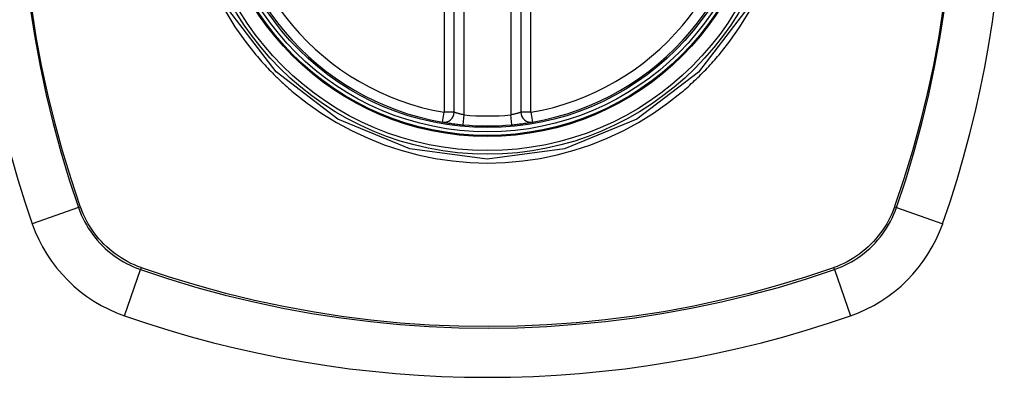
# Model space of a CAD drawing. Header units: inches. Extents: x 20 to 683, y 61 to 320.
# Tile 203 of 256: x 327.743 to 328.905, y 205.659 to 206.082. Entities that reach past the tile are written whole.
import ezdxf

# ---------------------------------------------------------------- set-up
doc = ezdxf.new("R2010")
doc.units = ezdxf.units.IN
doc.header["$MEASUREMENT"] = 0
doc.layers.add('Visible Edges(ANSI)', color=7, linetype='Continuous', lineweight=25)
doc.layers.add('Visible Tangent Edges(ANSI)', color=7, linetype='Continuous', lineweight=25)

msp = doc.modelspace()

# ---------------------------------------------------------------- linework, layer by layer
at = {"layer": 'Visible Edges(ANSI)'}
for p, q in [((328.2555, 205.9729), (328.2555, 206.5665)), ((328.3343, 206.5665), (328.3343, 205.9729))]:
    msp.add_line(p, q, dxfattribs=at)
at = {"layer": 'Visible Edges(ANSI)', "flags": 128}
for points in [[(328.2417, 205.9613), (328.2418, 205.9613), (328.2419, 205.9613), (328.2422, 205.9612), (328.2426, 205.9611), (328.243, 205.9611), (328.2436, 205.961), (328.2443, 205.9609), (328.245, 205.9607), (328.2459, 205.9606), (328.2468, 205.9605), (328.2478, 205.9603), (328.2489, 205.9601), (328.2501, 205.96), (328.2513, 205.9598), (328.2526, 205.9596), (328.254, 205.9594), (328.2554, 205.9592), (328.2569, 205.9591), (328.2584, 205.9589), (328.2599, 205.9587), (328.2615, 205.9585), (328.2631, 205.9584), (328.2647, 205.9582), (328.2663, 205.9581)], [(328.3236, 205.9581), (328.3252, 205.9582), (328.3267, 205.9584), (328.3283, 205.9585), (328.3299, 205.9587), (328.3314, 205.9589), (328.3329, 205.9591), (328.3344, 205.9592), (328.3358, 205.9594), (328.3371, 205.9596), (328.3385, 205.9598), (328.3397, 205.96), (328.3409, 205.9601), (328.342, 205.9603), (328.343, 205.9605), (328.3439, 205.9606), (328.3448, 205.9607), (328.3456, 205.9609), (328.3462, 205.961), (328.3468, 205.9611), (328.3473, 205.9611), (328.3476, 205.9612), (328.3479, 205.9613), (328.3481, 205.9613), (328.3481, 205.9613)]]:
    msp.add_lwpolyline(points, dxfattribs=at)
at = {"layer": 'Visible Edges(ANSI)'}
for radius in [0.3199, 0.315]:
    msp.add_circle((328.2949, 206.2697), radius, dxfattribs=at)
for centre, radius, start, end in [((328.9839, 206.2697), 1.2992, 160.7337, 199.2663), ((327.6059, 206.2697), 1.2992, 340.7337, 19.2663), ((328.2949, 206.2697), 0.313, 99.784, 260.216), ((328.2949, 206.2697), 0.313, 279.784, 80.216), ((328.2437, 205.9729), 0.0118, 260.216, 0), ((328.3461, 205.9729), 0.0118, 180, 279.784), ((328.2949, 206.2697), 0.313, 264.7499, 275.2501), ((327.9247, 205.8995), 0.1772, 199.2663, 250.7337), ((328.6651, 205.8995), 0.1772, 289.2663, 340.7337), ((328.2949, 206.9587), 1.2992, 250.7337, 289.2663)]:
    msp.add_arc(centre, radius, start, end, dxfattribs=at)
at = {"layer": 'Visible Tangent Edges(ANSI)'}
for p, q in [((328.2437, 206.5665), (328.2437, 205.9729)), ((328.2674, 205.9698), (328.2674, 206.5696)), ((328.3225, 206.5696), (328.3225, 205.9698)), ((328.3461, 205.9729), (328.3461, 206.5665)), ((328.2417, 205.9613), (328.2437, 205.9729)), ((328.2555, 205.9729), (328.2437, 205.9729)), ((328.2663, 205.9581), (328.2674, 205.9698)), ((328.3236, 205.9581), (328.3225, 205.9698)), ((328.3461, 205.9729), (328.3343, 205.9729)), ((328.3461, 205.9729), (328.3481, 205.9613)), ((327.8121, 205.8601), (327.7574, 205.841)), ((327.8144, 205.8609), (327.8142, 205.8614)), ((328.7756, 205.8614), (328.7755, 205.8609)), ((328.7777, 205.8601), (328.8324, 205.841)), ((327.8662, 205.7323), (327.8853, 205.7869)), ((327.8866, 205.789), (327.8861, 205.7892)), ((328.7037, 205.7892), (328.7033, 205.789)), ((328.7045, 205.7869), (328.7236, 205.7323))]:
    msp.add_line(p, q, dxfattribs=at)
at = {"layer": 'Visible Tangent Edges(ANSI)', "flags": 128}
for points in [[(328.8331, 206.0974), (328.8278, 206.063), (328.8214, 206.0287), (328.8142, 205.9947), (328.8059, 205.9609), (328.7967, 205.9274), (328.7866, 205.8942), (328.7756, 205.8614)], [(327.7551, 206.0958), (327.7604, 206.0615), (327.7667, 206.0274), (327.7739, 205.9935), (327.782, 205.9597), (327.7911, 205.9263), (327.8012, 205.8931), (327.8121, 205.8601)], [(327.8142, 205.8614), (327.8032, 205.8942), (327.7931, 205.9273), (327.784, 205.9606), (327.7758, 205.9942), (327.7685, 206.0281), (327.7622, 206.0621), (327.7569, 206.0963)], [(327.986, 206.0915), (327.9968, 206.0739), (328.0087, 206.057), (328.0215, 206.0409)], [(328.5997, 206.0929), (328.5439, 206.0202), (328.4711, 205.9646), (328.386, 205.9295), (328.2946, 205.9175), (328.2034, 205.9296), (328.1182, 205.9649), (328.0454, 206.0208), (327.9897, 206.0936)], [(328.5684, 206.0409), (328.5812, 206.057), (328.593, 206.0739), (328.6038, 206.0915)], [(328.7777, 205.8601), (328.7887, 205.8931), (328.7987, 205.9264), (328.8079, 205.96), (328.8161, 205.9939), (328.8233, 206.0281), (328.8296, 206.0624), (328.8349, 206.097)], [(328.0215, 206.0409), (328.0232, 206.0388), (328.0249, 206.0369), (328.0266, 206.0349), (328.0283, 206.0329), (328.0301, 206.0309), (328.0319, 206.029), (328.0336, 206.0271), (328.0354, 206.0251), (328.0372, 206.0232), (328.0391, 206.0213), (328.0409, 206.0195), (328.0428, 206.0176), (328.0446, 206.0157), (328.0465, 206.0139), (328.0484, 206.0121), (328.0503, 206.0103), (328.0522, 206.0085), (328.0542, 206.0067), (328.0561, 206.0049), (328.0581, 206.0032), (328.06, 206.0014), (328.062, 205.9997), (328.064, 205.998), (328.066, 205.9963)], [(328.5238, 205.9963), (328.5258, 205.998), (328.5278, 205.9997), (328.5298, 206.0014), (328.5317, 206.0031), (328.5337, 206.0049), (328.5356, 206.0067), (328.5376, 206.0085), (328.5395, 206.0103), (328.5414, 206.0121), (328.5433, 206.0139), (328.5452, 206.0157), (328.547, 206.0176), (328.5489, 206.0194), (328.5507, 206.0213), (328.5526, 206.0232), (328.5544, 206.0251), (328.5562, 206.027), (328.558, 206.029), (328.5597, 206.0309), (328.5615, 206.0329), (328.5632, 206.0349), (328.565, 206.0368), (328.5667, 206.0388), (328.5684, 206.0409)], [(328.066, 205.9963), (328.0822, 205.9835), (328.0992, 205.9716), (328.1168, 205.9607), (328.1351, 205.9509), (328.1539, 205.9421), (328.1731, 205.9344), (328.1928, 205.9279), (328.2128, 205.9225), (328.2331, 205.9183), (328.2536, 205.9153), (328.2743, 205.9135), (328.295, 205.9129), (328.3158, 205.9135), (328.3365, 205.9154), (328.357, 205.9184), (328.3773, 205.9226), (328.3973, 205.928), (328.417, 205.9345), (328.4362, 205.9422), (328.455, 205.951), (328.4732, 205.9608), (328.4908, 205.9717), (328.5076, 205.9835), (328.5238, 205.9963)], [(328.2674, 205.9698), (328.2666, 205.97), (328.2658, 205.9701), (328.2651, 205.9703), (328.2643, 205.9704), (328.2636, 205.9706), (328.2628, 205.9708), (328.2621, 205.971), (328.2615, 205.9711), (328.2608, 205.9713), (328.2602, 205.9715), (328.2596, 205.9717), (328.259, 205.9718), (328.2585, 205.972), (328.258, 205.9721), (328.2575, 205.9723), (328.2571, 205.9724), (328.2568, 205.9725), (328.2564, 205.9726), (328.2562, 205.9727), (328.256, 205.9728), (328.2558, 205.9729), (328.2556, 205.9729), (328.2556, 205.9729), (328.2555, 205.9729)], [(328.3343, 205.9729), (328.3343, 205.9729), (328.3342, 205.9729), (328.3341, 205.9729), (328.3339, 205.9728), (328.3337, 205.9727), (328.3334, 205.9726), (328.3331, 205.9725), (328.3327, 205.9724), (328.3323, 205.9723), (328.3318, 205.9721), (328.3313, 205.972), (328.3308, 205.9718), (328.3302, 205.9716), (328.3296, 205.9715), (328.329, 205.9713), (328.3284, 205.9711), (328.3277, 205.971), (328.327, 205.9708), (328.3263, 205.9706), (328.3255, 205.9704), (328.3248, 205.9703), (328.324, 205.9701), (328.3232, 205.97), (328.3225, 205.9698)], [(327.8121, 205.8601), (327.8136, 205.856), (327.8153, 205.8518), (327.8172, 205.8478), (327.8192, 205.8438), (327.8213, 205.8398), (327.8236, 205.836), (327.8261, 205.8323), (327.8286, 205.8286), (327.8314, 205.8251), (327.8342, 205.8216), (327.8372, 205.8183), (327.8403, 205.8151), (327.8435, 205.812), (327.8468, 205.809), (327.8503, 205.8062), (327.8538, 205.8035), (327.8575, 205.8009), (327.8612, 205.7984), (327.865, 205.7961), (327.8689, 205.794), (327.8729, 205.792), (327.877, 205.7901), (327.8811, 205.7884), (327.8853, 205.7869)], [(327.8861, 205.7892), (327.882, 205.7907), (327.878, 205.7924), (327.874, 205.7942), (327.8701, 205.7962), (327.8663, 205.7984), (327.8626, 205.8006), (327.8589, 205.803), (327.8554, 205.8056), (327.8519, 205.8082), (327.8485, 205.811), (327.8453, 205.8139), (327.8421, 205.8169), (327.8391, 205.8201), (327.8362, 205.8233), (327.8334, 205.8267), (327.8307, 205.8302), (327.8282, 205.8337), (327.8258, 205.8374), (327.8235, 205.8411), (327.8214, 205.8449), (327.8194, 205.8488), (327.8176, 205.8528), (327.8159, 205.8568), (327.8144, 205.8609)], [(328.7755, 205.8609), (328.7739, 205.8568), (328.7722, 205.8528), (328.7704, 205.8488), (328.7684, 205.8449), (328.7663, 205.8411), (328.764, 205.8374), (328.7616, 205.8337), (328.7591, 205.8302), (328.7564, 205.8267), (328.7536, 205.8233), (328.7507, 205.8201), (328.7477, 205.8169), (328.7446, 205.8139), (328.7413, 205.811), (328.7379, 205.8082), (328.7345, 205.8056), (328.7309, 205.803), (328.7273, 205.8006), (328.7235, 205.7984), (328.7197, 205.7962), (328.7158, 205.7942), (328.7119, 205.7924), (328.7078, 205.7907), (328.7037, 205.7892)], [(328.7045, 205.7869), (328.7087, 205.7884), (328.7128, 205.7901), (328.7169, 205.792), (328.7209, 205.794), (328.7248, 205.7961), (328.7286, 205.7984), (328.7324, 205.8009), (328.736, 205.8035), (328.7396, 205.8062), (328.743, 205.809), (328.7463, 205.812), (328.7496, 205.8151), (328.7527, 205.8183), (328.7556, 205.8216), (328.7585, 205.8251), (328.7612, 205.8286), (328.7638, 205.8323), (328.7662, 205.836), (328.7685, 205.8398), (328.7707, 205.8438), (328.7727, 205.8478), (328.7745, 205.8518), (328.7762, 205.856), (328.7777, 205.8601)], [(327.8853, 205.7869), (327.9183, 205.776), (327.9516, 205.7659), (327.9852, 205.7568), (328.0191, 205.7486), (328.0533, 205.7414), (328.0876, 205.7351), (328.1221, 205.7298), (328.1568, 205.7254), (328.1915, 205.722), (328.2262, 205.7196), (328.261, 205.7182), (328.2957, 205.7177), (328.3304, 205.7182), (328.3651, 205.7197), (328.3998, 205.7222), (328.4344, 205.7256), (328.4688, 205.7299), (328.5031, 205.7352), (328.5372, 205.7415), (328.5712, 205.7487), (328.6049, 205.7569), (328.6384, 205.7659), (328.6716, 205.776), (328.7045, 205.7869)], [(328.7033, 205.789), (328.6705, 205.778), (328.6374, 205.7679), (328.604, 205.7588), (328.5704, 205.7506), (328.5366, 205.7433), (328.5026, 205.737), (328.4684, 205.7317), (328.434, 205.7273), (328.3995, 205.7238), (328.3649, 205.7214), (328.3303, 205.7199), (328.2957, 205.7194), (328.2611, 205.7199), (328.2264, 205.7213), (328.1918, 205.7237), (328.1571, 205.7271), (328.1226, 205.7315), (328.0882, 205.7369), (328.0539, 205.7432), (328.0199, 205.7505), (327.9861, 205.7587), (327.9526, 205.7679), (327.9194, 205.778), (327.8866, 205.789)]]:
    msp.add_lwpolyline(points, dxfattribs=at)
at = {"layer": 'Visible Tangent Edges(ANSI)'}
for radius in [0.3464, 0.3422, 0.3254, 0.3242]:
    msp.add_circle((328.2949, 206.2697), radius, dxfattribs=at)
for start, end in [(99.784, 260.216), (279.784, 80.216), (264.7499, 275.2501)]:
    msp.add_arc((328.2949, 206.2697), 0.3012, start, end, dxfattribs=at)
for centre, major_axis, start_param, end_param in [((327.8167, 205.8618), (-0.00931, -0.00321), 1.046967, 1.310674), ((328.7731, 205.8618), (-0.00931, 0.00321), 1.830918, 2.094625), ((327.887, 205.7916), (0.00321, 0.00931), 1.830918, 2.094625), ((328.7029, 205.7916), (-0.00321, 0.00931), 4.18856, 4.452267)]:
    msp.add_ellipse(centre, major_axis=major_axis, ratio=0.002592, start_param=start_param, end_param=end_param, dxfattribs=at)

doc.saveas('drawing.dxf')
